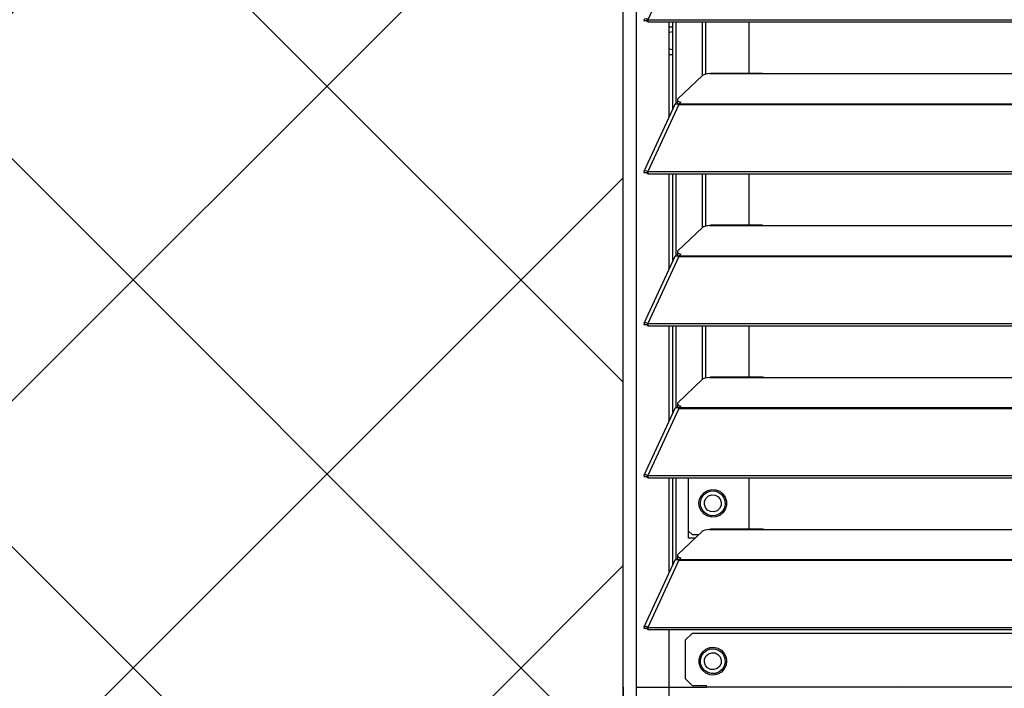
# Model space of a CAD drawing. Header units: millimetres. Extents: x 0 to 39025, y -31299 to 8400.
# Tile 110 of 256: x 15247 to 15532, y -24755 to -24561. Entities that reach past the tile are written whole.
import ezdxf

# ---------------------------------------------------------------- set-up
doc = ezdxf.new("R2010")
doc.units = ezdxf.units.MM
for name, color, linetype in [('ODMIKI funkcionalni', 253, 'Continuous'), ('ODMIKI varnostni', 252, 'Continuous'), ('SREDNJICE_IN_TOCKE', 252, 'Continuous')]:
    doc.layers.add(name, color=color, linetype=linetype)

# ---------------------------------------------------------------- blocks, each defined once
blk = doc.blocks.new('*U59')
at = {"lineweight": 25}
for points in [[(0, 531.77), (0, 531.77), (0, 1242.58), (0, 1242.58)], [(0, 17.6), (0, 17.6), (0, 1242.58), (0, 1242.58)], [(3.9, 531.77), (3.9, 531.77), (3.9, 1243.27), (3.9, 1243.27)], [(3.9, 17.6), (3.9, 17.6), (3.9, 1243.27), (3.9, 1243.27)], [(16.11, 744.42), (16.11, 744.42), (7.19, 724.98), (7.19, 724.98)], [(6.87, 724.62), (6.87, 724.62), (6.11, 724.62), (6.11, 724.62)], [(7.19, 724.98), (7.19, 724.98), (7.21, 724.98), (7.21, 724.98)], [(7.19, 724.33), (7.19, 724.33), (7.19, 724.98), (7.19, 724.98)], [(7.19, 724.33), (7.19, 724.33), (7.21, 724.33), (7.21, 724.33)], [(7.21, 724.98), (7.21, 724.98), (1142.79, 724.98), (1142.79, 724.98)], [(7.21, 724.33), (7.21, 724.33), (7.21, 724.98), (7.21, 724.98)], [(7.21, 724.33), (7.21, 724.33), (1142.79, 724.33), (1142.79, 724.33)], [(13.29, 696.82), (13.29, 696.82), (13.29, 724.33), (13.29, 724.33)], [(14.39, 699.21), (14.39, 699.21), (14.39, 724.33), (14.39, 724.33)], [(15.33, 700.62), (15.33, 700.62), (15.33, 724.33), (15.33, 724.33)], [(23.01, 708.87), (23.01, 708.87), (23.01, 724.33), (23.01, 724.33)], [(23.96, 709.21), (23.96, 709.21), (23.96, 724.33), (23.96, 724.33)], [(36.51, 709.45), (36.51, 709.45), (36.51, 724.33), (36.51, 724.33)], [(13.29, 722.94), (13.29, 722.94), (14.39, 722.94), (14.39, 722.94)], [(13.29, 714.9), (13.29, 714.9), (14.39, 714.9), (14.39, 714.9)], [(40.31, 709.45), (40.31, 709.45), (25.28, 709.45), (25.28, 709.45)], [(22.84, 708.75), (22.84, 708.75), (15.85, 702.06), (15.85, 702.06)], [(25, 709.37), (25, 709.37), (25.28, 709.43), (25.28, 709.43)], [(25, 709.37), (25, 709.37), (42, 709.37), (42, 709.37)], [(42, 709.37), (42, 709.37), (225, 709.37), (225, 709.37)], [(15.7, 701.78), (15.7, 701.78), (15.7, 701.01), (15.7, 701.01)], [(16.21, 700.66), (16.21, 700.66), (16.67, 701.09), (16.67, 701.09)], [(14.94, 700.43), (14.94, 700.43), (6.04, 681.04), (6.04, 681.04)], [(16.11, 700.44), (16.11, 700.44), (7.19, 681.02), (7.19, 681.02)], [(15.62, 700.62), (15.62, 700.62), (15.79, 700.79), (15.79, 700.79)], [(16.11, 700.44), (16.11, 700.44), (16.21, 700.44), (16.21, 700.44)], [(16.12, 700.44), (16.12, 700.44), (16.11, 700.44), (16.11, 700.44)], [(16.19, 700.44), (16.19, 700.44), (16.21, 700.46), (16.21, 700.46)], [(16.21, 700.66), (16.21, 700.66), (1133.33, 700.66), (1133.33, 700.66)], [(16.21, 700.44), (16.21, 700.44), (1133.33, 700.44), (1133.33, 700.44)], [(7.19, 681.02), (7.19, 681.02), (7.21, 681.01), (7.21, 681.01)], [(7.19, 680.36), (7.19, 680.36), (7.19, 681.02), (7.19, 681.02)], [(7.21, 681.01), (7.21, 681.01), (1142.79, 681.01), (1142.79, 681.01)], [(7.21, 680.36), (7.21, 680.36), (7.21, 681.01), (7.21, 681.01)], [(6.87, 680.65), (6.87, 680.65), (6.11, 680.64), (6.11, 680.64)], [(7.19, 680.36), (7.19, 680.36), (7.21, 680.36), (7.21, 680.36)], [(7.21, 680.36), (7.21, 680.36), (1142.79, 680.36), (1142.79, 680.36)], [(13.29, 652.85), (13.29, 652.85), (13.29, 680.36), (13.29, 680.36)], [(14.39, 655.24), (14.39, 655.24), (14.39, 680.36), (14.39, 680.36)], [(15.33, 656.64), (15.33, 656.64), (15.33, 680.36), (15.33, 680.36)], [(23.01, 664.89), (23.01, 664.89), (23.01, 680.36), (23.01, 680.36)], [(23.96, 665.24), (23.96, 665.24), (23.96, 680.36), (23.96, 680.36)], [(36.51, 665.48), (36.51, 665.48), (36.51, 680.36), (36.51, 680.36)], [(22.84, 664.78), (22.84, 664.78), (15.85, 658.09), (15.85, 658.09)], [(25, 665.39), (25, 665.39), (25.28, 665.45), (25.28, 665.45)], [(25, 665.39), (25, 665.39), (42, 665.39), (42, 665.39)], [(40.31, 665.48), (40.31, 665.48), (25.28, 665.48), (25.28, 665.48)], [(42, 665.39), (42, 665.39), (225, 665.39), (225, 665.39)], [(14.94, 656.45), (14.94, 656.45), (6.04, 637.06), (6.04, 637.06)], [(16.11, 656.46), (16.11, 656.46), (7.19, 637.04), (7.19, 637.04)], [(15.62, 656.65), (15.62, 656.65), (15.79, 656.81), (15.79, 656.81)], [(15.7, 657.81), (15.7, 657.81), (15.7, 657.04), (15.7, 657.04)], [(16.11, 656.46), (16.11, 656.46), (16.21, 656.46), (16.21, 656.46)], [(16.12, 656.46), (16.12, 656.46), (16.11, 656.46), (16.11, 656.46)], [(16.19, 656.46), (16.19, 656.46), (16.21, 656.49), (16.21, 656.49)], [(16.21, 656.68), (16.21, 656.68), (16.67, 657.12), (16.67, 657.12)], [(16.21, 656.68), (16.21, 656.68), (1133.33, 656.68), (1133.33, 656.68)], [(16.21, 656.46), (16.21, 656.46), (1133.33, 656.46), (1133.33, 656.46)], [(6.87, 636.67), (6.87, 636.67), (6.11, 636.67), (6.11, 636.67)], [(7.19, 636.39), (7.19, 636.39), (7.19, 637.04), (7.19, 637.04)], [(7.19, 637.04), (7.19, 637.04), (7.21, 637.03), (7.21, 637.03)], [(7.19, 636.39), (7.19, 636.39), (7.21, 636.38), (7.21, 636.38)], [(7.21, 636.38), (7.21, 636.38), (7.21, 637.03), (7.21, 637.03)], [(7.21, 637.03), (7.21, 637.03), (1142.79, 637.03), (1142.79, 637.03)], [(7.21, 636.38), (7.21, 636.38), (1142.79, 636.38), (1142.79, 636.38)], [(13.29, 608.87), (13.29, 608.87), (13.29, 636.38), (13.29, 636.38)], [(14.39, 611.26), (14.39, 611.26), (14.39, 636.38), (14.39, 636.38)], [(15.33, 612.67), (15.33, 612.67), (15.33, 636.38), (15.33, 636.38)], [(23.01, 620.91), (23.01, 620.91), (23.01, 636.38), (23.01, 636.38)], [(23.96, 621.27), (23.96, 621.27), (23.96, 636.38), (23.96, 636.38)], [(36.51, 621.5), (36.51, 621.5), (36.51, 636.38), (36.51, 636.38)], [(25, 621.43), (25, 621.43), (25.28, 621.47), (25.28, 621.47)], [(25, 621.43), (25, 621.43), (42, 621.43), (42, 621.43)], [(40.31, 621.5), (40.31, 621.5), (25.28, 621.5), (25.28, 621.5)], [(42, 621.43), (42, 621.43), (225, 621.43), (225, 621.43)], [(22.84, 620.8), (22.84, 620.8), (15.85, 614.12), (15.85, 614.12)], [(15.62, 612.67), (15.62, 612.67), (15.79, 612.84), (15.79, 612.84)], [(15.7, 613.83), (15.7, 613.83), (15.7, 613.06), (15.7, 613.06)], [(16.21, 612.71), (16.21, 612.71), (16.67, 613.14), (16.67, 613.14)], [(16.21, 612.71), (16.21, 612.71), (1133.33, 612.71), (1133.33, 612.71)], [(14.94, 612.48), (14.94, 612.48), (6.04, 593.09), (6.04, 593.09)], [(16.11, 612.49), (16.11, 612.49), (7.19, 593.07), (7.19, 593.07)], [(16.12, 612.5), (16.12, 612.5), (16.11, 612.49), (16.11, 612.49)], [(16.11, 612.49), (16.11, 612.49), (16.21, 612.49), (16.21, 612.49)], [(16.19, 612.49), (16.19, 612.49), (16.21, 612.51), (16.21, 612.51)], [(16.21, 612.49), (16.21, 612.49), (1133.33, 612.49), (1133.33, 612.49)], [(6.87, 592.7), (6.87, 592.7), (6.11, 592.69), (6.11, 592.69)], [(7.19, 592.41), (7.19, 592.41), (7.19, 593.07), (7.19, 593.07)], [(7.19, 593.07), (7.19, 593.07), (7.21, 593.07), (7.21, 593.07)], [(7.21, 592.41), (7.21, 592.41), (7.21, 593.07), (7.21, 593.07)], [(7.21, 593.07), (7.21, 593.07), (1142.79, 593.07), (1142.79, 593.07)], [(7.19, 592.41), (7.19, 592.41), (7.21, 592.41), (7.21, 592.41)], [(7.21, 592.41), (7.21, 592.41), (1142.79, 592.41), (1142.79, 592.41)], [(13.29, 564.9), (13.29, 564.9), (13.29, 592.41), (13.29, 592.41)], [(14.39, 567.29), (14.39, 567.29), (14.39, 592.41), (14.39, 592.41)], [(15.33, 568.7), (15.33, 568.7), (15.33, 592.41), (15.33, 592.41)], [(18.96, 574.94), (18.96, 574.94), (18.96, 592.41), (18.96, 592.41)], [(36.51, 577.53), (36.51, 577.53), (36.51, 592.41), (36.51, 592.41)], [(22.84, 576.83), (22.84, 576.83), (15.85, 570.15), (15.85, 570.15)], [(19.96, 575.94), (19.96, 575.94), (18.96, 576.95), (18.96, 576.95)], [(19.96, 575.94), (19.96, 575.94), (21.91, 575.94), (21.91, 575.94)], [(25, 577.45), (25, 577.45), (25.28, 577.51), (25.28, 577.51)], [(25, 577.45), (25, 577.45), (42, 577.45), (42, 577.45)], [(40.31, 577.53), (40.31, 577.53), (25.28, 577.53), (25.28, 577.53)], [(42, 577.45), (42, 577.45), (225, 577.45), (225, 577.45)], [(20.86, 574.94), (20.86, 574.94), (18.96, 574.94), (18.96, 574.94)], [(15.7, 569.85), (15.7, 569.85), (15.7, 569.09), (15.7, 569.09)], [(14.94, 568.5), (14.94, 568.5), (6.04, 549.11), (6.04, 549.11)], [(16.11, 568.52), (16.11, 568.52), (7.19, 549.09), (7.19, 549.09)], [(15.62, 568.7), (15.62, 568.7), (15.79, 568.86), (15.79, 568.86)], [(16.11, 568.52), (16.11, 568.52), (16.21, 568.52), (16.21, 568.52)], [(16.12, 568.52), (16.12, 568.52), (16.11, 568.52), (16.11, 568.52)], [(16.19, 568.52), (16.19, 568.52), (16.21, 568.54), (16.21, 568.54)], [(16.21, 568.74), (16.21, 568.74), (16.67, 569.17), (16.67, 569.17)], [(16.21, 568.74), (16.21, 568.74), (1133.33, 568.74), (1133.33, 568.74)], [(16.21, 568.52), (16.21, 568.52), (1133.33, 568.52), (1133.33, 568.52)], [(6.87, 548.72), (6.87, 548.72), (6.11, 548.72), (6.11, 548.72)], [(7.19, 548.44), (7.19, 548.44), (7.19, 549.09), (7.19, 549.09)], [(7.19, 549.09), (7.19, 549.09), (7.21, 549.09), (7.21, 549.09)], [(7.19, 548.44), (7.19, 548.44), (7.21, 548.44), (7.21, 548.44)], [(7.21, 548.44), (7.21, 548.44), (7.21, 549.09), (7.21, 549.09)], [(7.21, 549.09), (7.21, 549.09), (1142.79, 549.09), (1142.79, 549.09)], [(7.21, 548.44), (7.21, 548.44), (1142.79, 548.44), (1142.79, 548.44)], [(13.29, 531.77), (13.29, 531.77), (13.29, 548.44), (13.29, 548.44)], [(13.29, 518.67), (13.29, 518.67), (13.29, 548.44), (13.29, 548.44)], [(19.96, 547.35), (19.96, 547.35), (17.96, 545.34), (17.96, 545.34)], [(252.12, 547.35), (252.12, 547.35), (19.96, 547.35), (19.96, 547.35)], [(17.96, 545.34), (17.96, 545.34), (17.96, 534.28), (17.96, 534.28)], [(17.96, 534.28), (17.96, 534.28), (19.96, 532.28), (19.96, 532.28)], [(0, 531.77), (0, 531.77), (0, 17.6), (0, 17.6)], [(3.9, 531.77), (3.9, 531.77), (13.29, 531.77), (13.29, 531.77)], [(13.29, 531.77), (13.29, 531.77), (24.12, 531.77), (24.12, 531.77)], [(19.96, 532.28), (19.96, 532.28), (24.12, 532.28), (24.12, 532.28)], [(24.12, 531.77), (24.12, 531.77), (24.12, 532.28), (24.12, 532.28)], [(184.7, 531.77), (184.7, 531.77), (24.12, 531.77), (24.12, 531.77)], [(80.46, 531.77), (80.46, 531.77), (79.42, 531.68), (79.42, 531.68)]]:
    blk.add_open_spline(points, degree=3, dxfattribs=at)
for points, knots in [([(7.19, 724.98), (7.19, 724.98), (6.64, 725.2), (6.64, 725.2), (6.64, 725.2), (6.22, 725.17), (6.22, 725.17), (6.22, 725.17), (6.02, 724.95), (6.02, 724.95), (6.02, 724.95), (6.11, 724.62), (6.11, 724.62)], [0, 0, 0, 0, 1, 1, 1, 2, 2, 2, 3, 3, 3, 4, 4, 4, 4]), ([(7.19, 724.33), (7.19, 724.33), (6.97, 724.56), (6.97, 724.56), (6.97, 724.56), (6.82, 724.66), (6.82, 724.66), (6.82, 724.66), (6.77, 724.67), (6.77, 724.67), (6.77, 724.67), (6.87, 724.62), (6.87, 724.62)], [0, 0, 0, 0, 1, 1, 1, 2, 2, 2, 3, 3, 3, 4, 4, 4, 4]), ([(14.4, 721.43), (14.4, 721.43), (13.44, 721.24), (13.44, 721.24), (13.44, 721.24), (13.29, 721.17), (13.29, 721.17)], [0, 0, 0, 0, 1, 1, 1, 2, 2, 2, 2]), ([(13.29, 716.67), (13.29, 716.67), (13.44, 716.59), (13.44, 716.59), (13.44, 716.59), (14.4, 716.4), (14.4, 716.4)], [0, 0, 0, 0, 1, 1, 1, 2, 2, 2, 2]), ([(25, 709.37), (25, 709.37), (24.29, 709.28), (24.29, 709.28), (24.29, 709.28), (23.66, 709.15), (23.66, 709.15), (23.66, 709.15), (23.16, 708.96), (23.16, 708.96), (23.16, 708.96), (22.84, 708.75), (22.84, 708.75)], [0, 0, 0, 0, 1, 1, 1, 2, 2, 2, 3, 3, 3, 4, 4, 4, 4]), ([(40.31, 709.43), (40.31, 709.43), (40.84, 709.43), (40.84, 709.43), (40.84, 709.43), (42, 709.37), (42, 709.37)], [0, 0, 0, 0, 1, 1, 1, 2, 2, 2, 2]), ([(15.85, 702.06), (15.85, 702.06), (15.74, 701.94), (15.74, 701.94), (15.74, 701.94), (15.7, 701.8), (15.7, 701.8), (15.7, 701.8), (15.71, 701.67), (15.71, 701.67), (15.71, 701.67), (15.8, 701.54), (15.8, 701.54), (15.8, 701.54), (15.93, 701.42), (15.93, 701.42), (15.93, 701.42), (16.13, 701.3), (16.13, 701.3), (16.13, 701.3), (16.37, 701.19), (16.37, 701.19), (16.37, 701.19), (16.67, 701.09), (16.67, 701.09)], [0, 0, 0, 0, 1, 1, 1, 2, 2, 2, 3, 3, 3, 4, 4, 4, 5, 5, 5, 6, 6, 6, 7, 7, 7, 8, 8, 8, 8]), ([(16.23, 700.48), (16.23, 700.48), (16.13, 700.53), (16.13, 700.53), (16.13, 700.53), (15.93, 700.65), (15.93, 700.65), (15.93, 700.65), (15.8, 700.77), (15.8, 700.77), (15.8, 700.77), (15.71, 700.91), (15.71, 700.91), (15.71, 700.91), (15.7, 701.01), (15.7, 701.01)], [0, 0, 0, 0, 1, 1, 1, 2, 2, 2, 3, 3, 3, 4, 4, 4, 5, 5, 5, 5]), ([(14.96, 700.41), (14.96, 700.41), (15.13, 700.6), (15.13, 700.6), (15.13, 700.6), (15.56, 700.65), (15.56, 700.65), (15.56, 700.65), (16.12, 700.44), (16.12, 700.44)], [0, 0, 0, 0, 1, 1, 1, 2, 2, 2, 3, 3, 3, 3]), ([(16.21, 700.44), (16.21, 700.44), (16.21, 700.48), (16.21, 700.48), (16.21, 700.48), (16.21, 700.5), (16.21, 700.5), (16.21, 700.5), (16.21, 700.54), (16.21, 700.54), (16.21, 700.54), (16.21, 700.57), (16.21, 700.57), (16.21, 700.57), (16.21, 700.6), (16.21, 700.6), (16.21, 700.6), (16.21, 700.62), (16.21, 700.62), (16.21, 700.62), (16.21, 700.64), (16.21, 700.64), (16.21, 700.64), (16.21, 700.66), (16.21, 700.66)], [0, 0, 0, 0, 1, 1, 1, 2, 2, 2, 3, 3, 3, 4, 4, 4, 5, 5, 5, 6, 6, 6, 7, 7, 7, 8, 8, 8, 8]), ([(7.19, 681.02), (7.19, 681.02), (6.64, 681.23), (6.64, 681.23), (6.64, 681.23), (6.22, 681.19), (6.22, 681.19), (6.22, 681.19), (6.02, 680.97), (6.02, 680.97), (6.02, 680.97), (6.11, 680.64), (6.11, 680.64)], [0, 0, 0, 0, 1, 1, 1, 2, 2, 2, 3, 3, 3, 4, 4, 4, 4]), ([(7.19, 680.36), (7.19, 680.36), (6.97, 680.58), (6.97, 680.58), (6.97, 680.58), (6.82, 680.69), (6.82, 680.69), (6.82, 680.69), (6.77, 680.69), (6.77, 680.69), (6.77, 680.69), (6.87, 680.65), (6.87, 680.65)], [0, 0, 0, 0, 1, 1, 1, 2, 2, 2, 3, 3, 3, 4, 4, 4, 4]), ([(25, 665.39), (25, 665.39), (24.29, 665.32), (24.29, 665.32), (24.29, 665.32), (23.66, 665.17), (23.66, 665.17), (23.66, 665.17), (23.16, 664.99), (23.16, 664.99), (23.16, 664.99), (22.84, 664.78), (22.84, 664.78)], [0, 0, 0, 0, 1, 1, 1, 2, 2, 2, 3, 3, 3, 4, 4, 4, 4]), ([(40.31, 665.46), (40.31, 665.46), (40.84, 665.45), (40.84, 665.45), (40.84, 665.45), (42, 665.39), (42, 665.39)], [0, 0, 0, 0, 1, 1, 1, 2, 2, 2, 2]), ([(14.96, 656.44), (14.96, 656.44), (15.13, 656.62), (15.13, 656.62), (15.13, 656.62), (15.56, 656.67), (15.56, 656.67), (15.56, 656.67), (16.12, 656.46), (16.12, 656.46)], [0, 0, 0, 0, 1, 1, 1, 2, 2, 2, 3, 3, 3, 3]), ([(15.85, 658.09), (15.85, 658.09), (15.74, 657.96), (15.74, 657.96), (15.74, 657.96), (15.7, 657.83), (15.7, 657.83), (15.7, 657.83), (15.71, 657.7), (15.71, 657.7), (15.71, 657.7), (15.8, 657.56), (15.8, 657.56), (15.8, 657.56), (15.93, 657.44), (15.93, 657.44), (15.93, 657.44), (16.13, 657.32), (16.13, 657.32), (16.13, 657.32), (16.37, 657.22), (16.37, 657.22), (16.37, 657.22), (16.67, 657.12), (16.67, 657.12)], [0, 0, 0, 0, 1, 1, 1, 2, 2, 2, 3, 3, 3, 4, 4, 4, 5, 5, 5, 6, 6, 6, 7, 7, 7, 8, 8, 8, 8]), ([(16.23, 656.51), (16.23, 656.51), (16.13, 656.56), (16.13, 656.56), (16.13, 656.56), (15.93, 656.68), (15.93, 656.68), (15.93, 656.68), (15.8, 656.81), (15.8, 656.81), (15.8, 656.81), (15.71, 656.93), (15.71, 656.93), (15.71, 656.93), (15.7, 657.04), (15.7, 657.04)], [0, 0, 0, 0, 1, 1, 1, 2, 2, 2, 3, 3, 3, 4, 4, 4, 5, 5, 5, 5]), ([(16.21, 656.46), (16.21, 656.46), (16.21, 656.5), (16.21, 656.5), (16.21, 656.5), (16.21, 656.54), (16.21, 656.54), (16.21, 656.54), (16.21, 656.56), (16.21, 656.56), (16.21, 656.56), (16.21, 656.59), (16.21, 656.59), (16.21, 656.59), (16.21, 656.62), (16.21, 656.62), (16.21, 656.62), (16.21, 656.64), (16.21, 656.64), (16.21, 656.64), (16.21, 656.66), (16.21, 656.66), (16.21, 656.66), (16.21, 656.68), (16.21, 656.68)], [0, 0, 0, 0, 1, 1, 1, 2, 2, 2, 3, 3, 3, 4, 4, 4, 5, 5, 5, 6, 6, 6, 7, 7, 7, 8, 8, 8, 8]), ([(7.19, 637.04), (7.19, 637.04), (6.64, 637.25), (6.64, 637.25), (6.64, 637.25), (6.22, 637.23), (6.22, 637.23), (6.22, 637.23), (6.02, 637), (6.02, 637), (6.02, 637), (6.11, 636.67), (6.11, 636.67)], [0, 0, 0, 0, 1, 1, 1, 2, 2, 2, 3, 3, 3, 4, 4, 4, 4]), ([(7.19, 636.39), (7.19, 636.39), (6.97, 636.61), (6.97, 636.61), (6.97, 636.61), (6.82, 636.71), (6.82, 636.71), (6.82, 636.71), (6.77, 636.72), (6.77, 636.72), (6.77, 636.72), (6.87, 636.67), (6.87, 636.67)], [0, 0, 0, 0, 1, 1, 1, 2, 2, 2, 3, 3, 3, 4, 4, 4, 4]), ([(25, 621.43), (25, 621.43), (24.29, 621.34), (24.29, 621.34), (24.29, 621.34), (23.66, 621.2), (23.66, 621.2), (23.66, 621.2), (23.16, 621.02), (23.16, 621.02), (23.16, 621.02), (22.84, 620.8), (22.84, 620.8)], [0, 0, 0, 0, 1, 1, 1, 2, 2, 2, 3, 3, 3, 4, 4, 4, 4]), ([(40.31, 621.48), (40.31, 621.48), (40.84, 621.47), (40.84, 621.47), (40.84, 621.47), (42, 621.43), (42, 621.43)], [0, 0, 0, 0, 1, 1, 1, 2, 2, 2, 2]), ([(14.96, 612.46), (14.96, 612.46), (15.13, 612.65), (15.13, 612.65), (15.13, 612.65), (15.56, 612.7), (15.56, 612.7), (15.56, 612.7), (16.12, 612.5), (16.12, 612.5)], [0, 0, 0, 0, 1, 1, 1, 2, 2, 2, 3, 3, 3, 3]), ([(15.85, 614.12), (15.85, 614.12), (15.74, 613.99), (15.74, 613.99), (15.74, 613.99), (15.7, 613.86), (15.7, 613.86), (15.7, 613.86), (15.71, 613.72), (15.71, 613.72), (15.71, 613.72), (15.8, 613.6), (15.8, 613.6), (15.8, 613.6), (15.93, 613.47), (15.93, 613.47), (15.93, 613.47), (16.13, 613.35), (16.13, 613.35), (16.13, 613.35), (16.37, 613.24), (16.37, 613.24), (16.37, 613.24), (16.67, 613.14), (16.67, 613.14)], [0, 0, 0, 0, 1, 1, 1, 2, 2, 2, 3, 3, 3, 4, 4, 4, 5, 5, 5, 6, 6, 6, 7, 7, 7, 8, 8, 8, 8]), ([(16.23, 612.53), (16.23, 612.53), (16.13, 612.58), (16.13, 612.58), (16.13, 612.58), (15.93, 612.7), (15.93, 612.7), (15.93, 612.7), (15.8, 612.83), (15.8, 612.83), (15.8, 612.83), (15.71, 612.96), (15.71, 612.96), (15.71, 612.96), (15.7, 613.06), (15.7, 613.06)], [0, 0, 0, 0, 1, 1, 1, 2, 2, 2, 3, 3, 3, 4, 4, 4, 5, 5, 5, 5]), ([(16.21, 612.49), (16.21, 612.49), (16.21, 612.53), (16.21, 612.53), (16.21, 612.53), (16.21, 612.56), (16.21, 612.56), (16.21, 612.56), (16.21, 612.59), (16.21, 612.59), (16.21, 612.59), (16.21, 612.62), (16.21, 612.62), (16.21, 612.62), (16.21, 612.65), (16.21, 612.65), (16.21, 612.65), (16.21, 612.67), (16.21, 612.67), (16.21, 612.67), (16.21, 612.7), (16.21, 612.7), (16.21, 612.7), (16.21, 612.71), (16.21, 612.71)], [0, 0, 0, 0, 1, 1, 1, 2, 2, 2, 3, 3, 3, 4, 4, 4, 5, 5, 5, 6, 6, 6, 7, 7, 7, 8, 8, 8, 8]), ([(7.19, 593.07), (7.19, 593.07), (6.64, 593.28), (6.64, 593.28), (6.64, 593.28), (6.22, 593.25), (6.22, 593.25), (6.22, 593.25), (6.02, 593.02), (6.02, 593.02), (6.02, 593.02), (6.11, 592.69), (6.11, 592.69)], [0, 0, 0, 0, 1, 1, 1, 2, 2, 2, 3, 3, 3, 4, 4, 4, 4]), ([(7.19, 592.41), (7.19, 592.41), (6.97, 592.63), (6.97, 592.63), (6.97, 592.63), (6.82, 592.74), (6.82, 592.74), (6.82, 592.74), (6.77, 592.75), (6.77, 592.75), (6.77, 592.75), (6.87, 592.7), (6.87, 592.7)], [0, 0, 0, 0, 1, 1, 1, 2, 2, 2, 3, 3, 3, 4, 4, 4, 4]), ([(21.96, 584.99), (21.96, 584.99), (22.14, 583.8), (22.14, 583.8), (22.14, 583.8), (22.66, 582.73), (22.66, 582.73), (22.66, 582.73), (23.47, 581.85), (23.47, 581.85), (23.47, 581.85), (24.5, 581.24), (24.5, 581.24), (24.5, 581.24), (25.66, 580.98), (25.66, 580.98), (25.66, 580.98), (26.85, 581.07), (26.85, 581.07), (26.85, 581.07), (27.96, 581.51), (27.96, 581.51), (27.96, 581.51), (28.89, 582.25), (28.89, 582.25), (28.89, 582.25), (29.56, 583.24), (29.56, 583.24), (29.56, 583.24), (29.92, 584.39), (29.92, 584.39), (29.92, 584.39), (29.92, 585.58), (29.92, 585.58), (29.92, 585.58), (29.56, 586.73), (29.56, 586.73), (29.56, 586.73), (28.89, 587.72), (28.89, 587.72), (28.89, 587.72), (27.96, 588.47), (27.96, 588.47), (27.96, 588.47), (26.85, 588.91), (26.85, 588.91), (26.85, 588.91), (25.66, 588.99), (25.66, 588.99), (25.66, 588.99), (24.5, 588.73), (24.5, 588.73), (24.5, 588.73), (23.47, 588.13), (23.47, 588.13), (23.47, 588.13), (22.66, 587.25), (22.66, 587.25), (22.66, 587.25), (22.14, 586.17), (22.14, 586.17), (22.14, 586.17), (21.96, 584.99), (21.96, 584.99)], [0, 0, 0, 0, 1, 1, 1, 2, 2, 2, 3, 3, 3, 4, 4, 4, 5, 5, 5, 6, 6, 6, 7, 7, 7, 8, 8, 8, 9, 9, 9, 10, 10, 10, 11, 11, 11, 12, 12, 12, 13, 13, 13, 14, 14, 14, 15, 15, 15, 16, 16, 16, 17, 17, 17, 18, 18, 18, 19, 19, 19, 20, 20, 20, 21, 21, 21, 21]), ([(22.85, 583.18), (22.85, 583.18), (22.44, 584.24), (22.44, 584.24), (22.44, 584.24), (22.38, 585.36), (22.38, 585.36), (22.38, 585.36), (22.67, 586.46), (22.67, 586.46), (22.67, 586.46), (23.28, 587.41), (23.28, 587.41), (23.28, 587.41), (24.16, 588.12), (24.16, 588.12), (24.16, 588.12), (25.21, 588.53), (25.21, 588.53), (25.21, 588.53), (26.34, 588.58), (26.34, 588.58), (26.34, 588.58), (27.42, 588.29), (27.42, 588.29), (27.42, 588.29), (28.37, 587.68), (28.37, 587.68), (28.37, 587.68), (29.08, 586.8), (29.08, 586.8)], [0, 0, 0, 0, 1, 1, 1, 2, 2, 2, 3, 3, 3, 4, 4, 4, 5, 5, 5, 6, 6, 6, 7, 7, 7, 8, 8, 8, 9, 9, 9, 10, 10, 10, 10]), ([(28.09, 586.22), (28.09, 586.22), (27.45, 586.95), (27.45, 586.95), (27.45, 586.95), (26.6, 587.37), (26.6, 587.37), (26.6, 587.37), (25.64, 587.43), (25.64, 587.43), (25.64, 587.43), (24.73, 587.13), (24.73, 587.13), (24.73, 587.13), (24.01, 586.49), (24.01, 586.49), (24.01, 586.49), (23.59, 585.63), (23.59, 585.63), (23.59, 585.63), (23.52, 584.66), (23.52, 584.66), (23.52, 584.66), (23.83, 583.75), (23.83, 583.75), (23.83, 583.75), (24.46, 583.02), (24.46, 583.02), (24.46, 583.02), (25.32, 582.6), (25.32, 582.6), (25.32, 582.6), (26.28, 582.53), (26.28, 582.53), (26.28, 582.53), (27.19, 582.85), (27.19, 582.85), (27.19, 582.85), (27.91, 583.48), (27.91, 583.48), (27.91, 583.48), (28.34, 584.35), (28.34, 584.35), (28.34, 584.35), (28.4, 585.31), (28.4, 585.31), (28.4, 585.31), (28.09, 586.22), (28.09, 586.22)], [0, 0, 0, 0, 1, 1, 1, 2, 2, 2, 3, 3, 3, 4, 4, 4, 5, 5, 5, 6, 6, 6, 7, 7, 7, 8, 8, 8, 9, 9, 9, 10, 10, 10, 11, 11, 11, 12, 12, 12, 13, 13, 13, 14, 14, 14, 15, 15, 15, 16, 16, 16, 16]), ([(29.08, 586.8), (29.08, 586.8), (29.48, 585.74), (29.48, 585.74), (29.48, 585.74), (29.54, 584.61), (29.54, 584.61), (29.54, 584.61), (29.25, 583.51), (29.25, 583.51), (29.25, 583.51), (28.64, 582.56), (28.64, 582.56), (28.64, 582.56), (27.76, 581.85), (27.76, 581.85), (27.76, 581.85), (26.71, 581.45), (26.71, 581.45), (26.71, 581.45), (25.58, 581.39), (25.58, 581.39), (25.58, 581.39), (24.5, 581.68), (24.5, 581.68), (24.5, 581.68), (23.55, 582.3), (23.55, 582.3), (23.55, 582.3), (22.85, 583.18), (22.85, 583.18)], [0, 0, 0, 0, 1, 1, 1, 2, 2, 2, 3, 3, 3, 4, 4, 4, 5, 5, 5, 6, 6, 6, 7, 7, 7, 8, 8, 8, 9, 9, 9, 10, 10, 10, 10]), ([(25, 577.45), (25, 577.45), (24.29, 577.36), (24.29, 577.36), (24.29, 577.36), (23.66, 577.23), (23.66, 577.23), (23.66, 577.23), (23.16, 577.05), (23.16, 577.05), (23.16, 577.05), (22.84, 576.83), (22.84, 576.83)], [0, 0, 0, 0, 1, 1, 1, 2, 2, 2, 3, 3, 3, 4, 4, 4, 4]), ([(40.31, 577.51), (40.31, 577.51), (40.84, 577.51), (40.84, 577.51), (40.84, 577.51), (42, 577.45), (42, 577.45)], [0, 0, 0, 0, 1, 1, 1, 2, 2, 2, 2]), ([(15.85, 570.15), (15.85, 570.15), (15.74, 570.02), (15.74, 570.02), (15.74, 570.02), (15.7, 569.88), (15.7, 569.88), (15.7, 569.88), (15.71, 569.75), (15.71, 569.75), (15.71, 569.75), (15.8, 569.62), (15.8, 569.62), (15.8, 569.62), (15.93, 569.49), (15.93, 569.49), (15.93, 569.49), (16.13, 569.37), (16.13, 569.37), (16.13, 569.37), (16.37, 569.27), (16.37, 569.27), (16.37, 569.27), (16.67, 569.17), (16.67, 569.17)], [0, 0, 0, 0, 1, 1, 1, 2, 2, 2, 3, 3, 3, 4, 4, 4, 5, 5, 5, 6, 6, 6, 7, 7, 7, 8, 8, 8, 8]), ([(14.96, 568.49), (14.96, 568.49), (15.13, 568.68), (15.13, 568.68), (15.13, 568.68), (15.56, 568.72), (15.56, 568.72), (15.56, 568.72), (16.12, 568.52), (16.12, 568.52)], [0, 0, 0, 0, 1, 1, 1, 2, 2, 2, 3, 3, 3, 3]), ([(16.23, 568.56), (16.23, 568.56), (16.13, 568.61), (16.13, 568.61), (16.13, 568.61), (15.93, 568.73), (15.93, 568.73), (15.93, 568.73), (15.8, 568.85), (15.8, 568.85), (15.8, 568.85), (15.71, 568.98), (15.71, 568.98), (15.71, 568.98), (15.7, 569.09), (15.7, 569.09)], [0, 0, 0, 0, 1, 1, 1, 2, 2, 2, 3, 3, 3, 4, 4, 4, 5, 5, 5, 5]), ([(16.21, 568.52), (16.21, 568.52), (16.21, 568.55), (16.21, 568.55), (16.21, 568.55), (16.21, 568.59), (16.21, 568.59), (16.21, 568.59), (16.21, 568.61), (16.21, 568.61), (16.21, 568.61), (16.21, 568.64), (16.21, 568.64), (16.21, 568.64), (16.21, 568.67), (16.21, 568.67), (16.21, 568.67), (16.21, 568.7), (16.21, 568.7), (16.21, 568.7), (16.21, 568.72), (16.21, 568.72), (16.21, 568.72), (16.21, 568.74), (16.21, 568.74)], [0, 0, 0, 0, 1, 1, 1, 2, 2, 2, 3, 3, 3, 4, 4, 4, 5, 5, 5, 6, 6, 6, 7, 7, 7, 8, 8, 8, 8]), ([(7.19, 549.09), (7.19, 549.09), (6.64, 549.3), (6.64, 549.3), (6.64, 549.3), (6.22, 549.27), (6.22, 549.27), (6.22, 549.27), (6.02, 549.05), (6.02, 549.05), (6.02, 549.05), (6.11, 548.72), (6.11, 548.72)], [0, 0, 0, 0, 1, 1, 1, 2, 2, 2, 3, 3, 3, 4, 4, 4, 4]), ([(7.19, 548.44), (7.19, 548.44), (6.97, 548.66), (6.97, 548.66), (6.97, 548.66), (6.82, 548.76), (6.82, 548.76), (6.82, 548.76), (6.77, 548.77), (6.77, 548.77), (6.77, 548.77), (6.87, 548.72), (6.87, 548.72)], [0, 0, 0, 0, 1, 1, 1, 2, 2, 2, 3, 3, 3, 4, 4, 4, 4]), ([(29.96, 539.3), (29.96, 539.3), (29.78, 540.49), (29.78, 540.49), (29.78, 540.49), (29.27, 541.57), (29.27, 541.57), (29.27, 541.57), (28.46, 542.45), (28.46, 542.45), (28.46, 542.45), (27.42, 543.05), (27.42, 543.05), (27.42, 543.05), (26.26, 543.31), (26.26, 543.31), (26.26, 543.31), (25.07, 543.23), (25.07, 543.23), (25.07, 543.23), (23.96, 542.79), (23.96, 542.79), (23.96, 542.79), (23.03, 542.04), (23.03, 542.04), (23.03, 542.04), (22.36, 541.05), (22.36, 541.05), (22.36, 541.05), (22.01, 539.91), (22.01, 539.91), (22.01, 539.91), (22.01, 538.71), (22.01, 538.71), (22.01, 538.71), (22.36, 537.56), (22.36, 537.56), (22.36, 537.56), (23.03, 536.57), (23.03, 536.57), (23.03, 536.57), (23.96, 535.82), (23.96, 535.82), (23.96, 535.82), (25.07, 535.38), (25.07, 535.38), (25.07, 535.38), (26.26, 535.3), (26.26, 535.3), (26.26, 535.3), (27.42, 535.56), (27.42, 535.56), (27.42, 535.56), (28.46, 536.16), (28.46, 536.16), (28.46, 536.16), (29.27, 537.04), (29.27, 537.04), (29.27, 537.04), (29.78, 538.12), (29.78, 538.12), (29.78, 538.12), (29.96, 539.3), (29.96, 539.3)], [0, 0, 0, 0, 1, 1, 1, 2, 2, 2, 3, 3, 3, 4, 4, 4, 5, 5, 5, 6, 6, 6, 7, 7, 7, 8, 8, 8, 9, 9, 9, 10, 10, 10, 11, 11, 11, 12, 12, 12, 13, 13, 13, 14, 14, 14, 15, 15, 15, 16, 16, 16, 17, 17, 17, 18, 18, 18, 19, 19, 19, 20, 20, 20, 21, 21, 21, 21]), ([(22.85, 537.5), (22.85, 537.5), (22.44, 538.55), (22.44, 538.55), (22.44, 538.55), (22.38, 539.68), (22.38, 539.68), (22.38, 539.68), (22.67, 540.78), (22.67, 540.78), (22.67, 540.78), (23.28, 541.73), (23.28, 541.73), (23.28, 541.73), (24.16, 542.44), (24.16, 542.44), (24.16, 542.44), (25.21, 542.84), (25.21, 542.84), (25.21, 542.84), (26.34, 542.91), (26.34, 542.91), (26.34, 542.91), (27.42, 542.61), (27.42, 542.61), (27.42, 542.61), (28.37, 541.99), (28.37, 541.99), (28.37, 541.99), (29.08, 541.11), (29.08, 541.11)], [0, 0, 0, 0, 1, 1, 1, 2, 2, 2, 3, 3, 3, 4, 4, 4, 5, 5, 5, 6, 6, 6, 7, 7, 7, 8, 8, 8, 9, 9, 9, 10, 10, 10, 10]), ([(28.09, 540.54), (28.09, 540.54), (27.45, 541.27), (27.45, 541.27), (27.45, 541.27), (26.6, 541.69), (26.6, 541.69), (26.6, 541.69), (25.64, 541.76), (25.64, 541.76), (25.64, 541.76), (24.73, 541.45), (24.73, 541.45), (24.73, 541.45), (24.01, 540.81), (24.01, 540.81), (24.01, 540.81), (23.59, 539.94), (23.59, 539.94), (23.59, 539.94), (23.52, 538.98), (23.52, 538.98), (23.52, 538.98), (23.83, 538.07), (23.83, 538.07), (23.83, 538.07), (24.46, 537.35), (24.46, 537.35), (24.46, 537.35), (25.32, 536.92), (25.32, 536.92), (25.32, 536.92), (26.28, 536.86), (26.28, 536.86), (26.28, 536.86), (27.19, 537.16), (27.19, 537.16), (27.19, 537.16), (27.91, 537.8), (27.91, 537.8), (27.91, 537.8), (28.34, 538.67), (28.34, 538.67), (28.34, 538.67), (28.4, 539.63), (28.4, 539.63), (28.4, 539.63), (28.09, 540.54), (28.09, 540.54)], [0, 0, 0, 0, 1, 1, 1, 2, 2, 2, 3, 3, 3, 4, 4, 4, 5, 5, 5, 6, 6, 6, 7, 7, 7, 8, 8, 8, 9, 9, 9, 10, 10, 10, 11, 11, 11, 12, 12, 12, 13, 13, 13, 14, 14, 14, 15, 15, 15, 16, 16, 16, 16]), ([(29.08, 541.11), (29.08, 541.11), (29.48, 540.06), (29.48, 540.06), (29.48, 540.06), (29.54, 538.93), (29.54, 538.93), (29.54, 538.93), (29.25, 537.84), (29.25, 537.84), (29.25, 537.84), (28.64, 536.89), (28.64, 536.89), (28.64, 536.89), (27.76, 536.17), (27.76, 536.17), (27.76, 536.17), (26.71, 535.77), (26.71, 535.77), (26.71, 535.77), (25.58, 535.71), (25.58, 535.71), (25.58, 535.71), (24.5, 536), (24.5, 536), (24.5, 536), (23.55, 536.62), (23.55, 536.62), (23.55, 536.62), (22.85, 537.5), (22.85, 537.5)], [0, 0, 0, 0, 1, 1, 1, 2, 2, 2, 3, 3, 3, 4, 4, 4, 5, 5, 5, 6, 6, 6, 7, 7, 7, 8, 8, 8, 9, 9, 9, 10, 10, 10, 10])]:
    blk.add_open_spline(points, degree=3, knots=knots, dxfattribs=at)

msp = doc.modelspace()

# ---------------------------------------------------------------- hatches: boundary and pattern name
at = {"layer": 'ODMIKI funkcionalni'}
h = msp.add_hatch(dxfattribs=at)
h.set_pattern_fill('ANSI31', color=256, scale=25)
h.set_pattern_definition([(45, (-1299.93, -34369.42), (-56.1266, 56.1266), [])])
h.paths.add_polyline_path([(15421.96, -25286.44), (15421.96, -24030.86), (16571.96, -24030.86), (16571.96, -25286.44), (17171.96, -25286.44), (17171.96, -23530.86), (15121.96, -23530.86), (15121.96, -25286.44)])
at = {"layer": 'ODMIKI varnostni'}
h = msp.add_hatch(dxfattribs=at)
h.set_pattern_fill('ANSI31', color=256, scale=25, angle=90)
h.set_pattern_definition([(135, (0, -3070.55), (-56.1266, -56.1266), [])])
h.paths.add_polyline_path([(15121.98, -25286.44), (15421.96, -25286.44), (15421.96, -24030.86), (15121.98, -24030.86)])
at = {"layer": 'SREDNJICE_IN_TOCKE'}
h = msp.add_hatch(color=256, dxfattribs=at)
h.dxf.hatch_style = 1
edge = h.paths.add_edge_path()
edge.add_line((17875.2, -23142.87), (15121.98, -23142.87))
edge.add_line((15121.98, -23142.87), (15121.98, -24030.86))
edge.add_line((15121.98, -24030.86), (15421.96, -24030.86))
edge.add_spline(control_points=[(15423.01, -24030.85), (15423.01, -24030.85), (15709.98, -24030.85), (15996.96, -24030.85)], knot_values=[0.5, 0.5, 0.5, 0.5, 1, 1, 1, 1], degree=3, periodic=0)
edge.add_spline(control_points=[(15423.01, -24030.87), (15423.01, -24030.87), (15423.01, -24030.85), (15423.01, -24030.85)], knot_values=[0.00001, 0.00001, 0.00001, 0.00001, 0.99999, 0.99999, 0.99999, 0.99999], degree=3, periodic=0)
edge.add_spline(control_points=[(15423.01, -24030.85), (15423.01, -24030.85), (15709.98, -24030.85), (15996.96, -24030.85)], knot_values=[0.5, 0.5, 0.5, 0.5, 1, 1, 1, 1], degree=3, periodic=0)
edge.add_spline(control_points=[(15996.96, -24030.85), (16283.93, -24030.85), (16570.91, -24030.85), (16570.91, -24030.85)], knot_values=[0, 0, 0, 0, 0.5, 0.5, 0.5, 0.5], degree=3, periodic=0)
edge.add_spline(control_points=[(16571.96, -24031.93), (16571.96, -24031.93), (16571.96, -24033.87), (16571.96, -24035.81)], knot_values=[0.5, 0.5, 0.5, 0.5, 1, 1, 1, 1], degree=3, periodic=0)
edge.add_spline(control_points=[(16571.96, -24035.81), (16571.96, -24037.75), (16571.96, -24039.69), (16571.96, -24039.69)], knot_values=[0, 0, 0, 0, 0.5, 0.5, 0.5, 0.5], degree=3, periodic=0)
edge.add_line((16571.96, -24043.47), (17571.96, -25286.44))
edge.add_line((17571.96, -25286.44), (17875.2, -25286.44))
edge.add_line((17875.2, -25286.44), (17875.2, -23142.87))

# ---------------------------------------------------------------- linework, layer by layer
at = {"layer": 'ODMIKI funkcionalni'}
msp.add_lwpolyline([(15421.96, -25286.44), (15421.96, -24030.86), (16571.96, -24030.86), (16571.96, -25286.44), (17171.96, -25286.44), (17171.96, -23530.86), (15121.96, -23530.86), (15121.96, -25286.44)], close=True, dxfattribs=at)
at = {"layer": 'ODMIKI varnostni'}
msp.add_lwpolyline([(15121.98, -25286.44), (15421.96, -25286.44), (15421.96, -24030.86), (15121.98, -24030.86)], close=True, dxfattribs=at)

# ---------------------------------------------------------------- block references
at = {"color": 1}
msp.add_blockref('*U59', (15421.96, -25286.44), dxfattribs=at)

doc.saveas('drawing.dxf')
